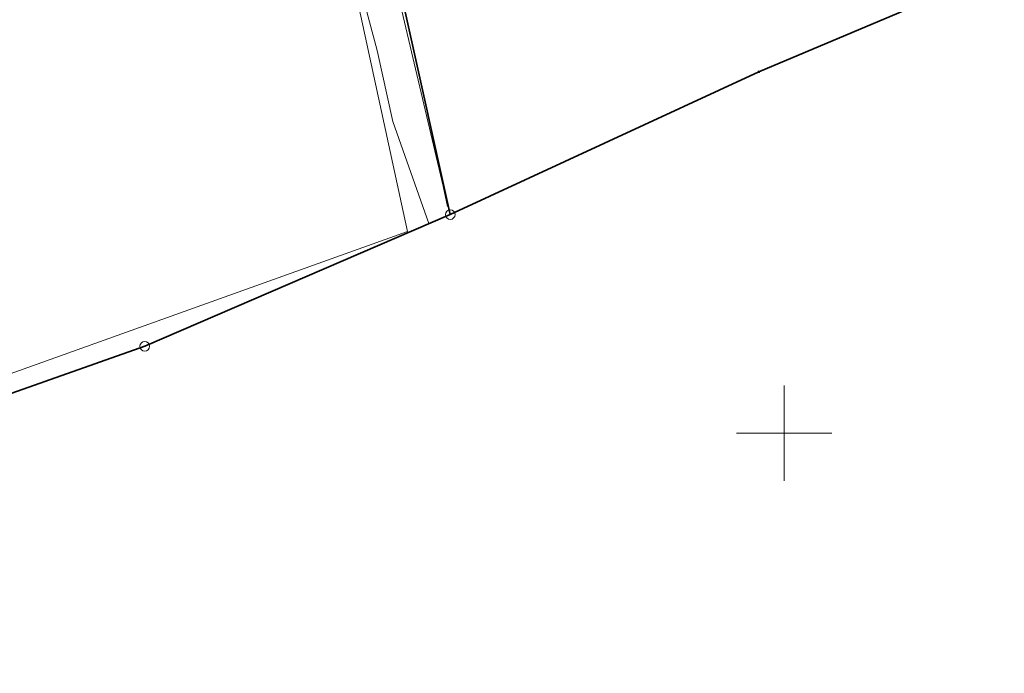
# Model space of a CAD drawing. Header units: metres. Extents: x 6496648 to 6497944, y 5962794 to 5963351.
# Tile 60 of 88: x 6497410 to 6497462, y 5963037 to 5963072. Entities that reach past the tile are written whole.
import ezdxf

# ---------------------------------------------------------------- set-up
doc = ezdxf.new("R2010")
doc.units = ezdxf.units.M
doc.header["$MEASUREMENT"] = 0
doc.layers.get('0').update_dxf_attribs({"color": 8, "linetype": 'CONTINUOUS', "lineweight": 13})
for name, color, linetype, lineweight in [('217_GRANICA_KONTURU_KLASYFIKCYJNEGO', 8, 'CONTINUOUS', 13), ('218_GRANICA_UzYTKU', 8, 'CONTINUOUS', 13), ('219_LINIA_GRANICY', 3, 'CONTINUOUS', 35), ('OGRODZENIE_TRWAlE__LINIA_', 8, 'CONTINUOUS', 13), ('PRZEWoD_ELEKTROENERGETYCZNY__LINIA_', 1, 'CONTINUOUS', 13), ('siatka', 8, 'CONTINUOUS', 13)]:
    doc.layers.add(name, color=color, linetype=linetype, lineweight=lineweight)

# ---------------------------------------------------------------- blocks, each defined once
blk = doc.blocks.new('GRO')
at = {"color": 0, "linetype": 'Continuous', "lineweight": 13}
blk.add_circle((0, 0), 0.1, dxfattribs=at)
blk = doc.blocks.new('GRT')
at = {"color": 0, "linetype": 'Continuous', "lineweight": 18}
blk.add_circle((0, 0), 0.5, dxfattribs=at)

msp = doc.modelspace()

# ---------------------------------------------------------------- linework, layer by layer
at = {"layer": '217_GRANICA_KONTURU_KLASYFIKCYJNEGO', "flags": 128}
for points in [[(6497432.49, 5963061.46), (6497425.44, 5963093.23)], [(6497416.47, 5963054.55), (6497432.49, 5963061.46)], [(6497347.46, 5963030.16), (6497416.47, 5963054.55)]]:
    msp.add_lwpolyline(points, dxfattribs=at)
at = {"layer": '218_GRANICA_UzYTKU', "flags": 128}
for points in [[(6497425.44, 5963093.23), (6497432.49, 5963061.46)], [(6497448.67, 5963068.96), (6497471.02, 5963078.39)], [(6497432.49, 5963061.46), (6497448.67, 5963068.96)], [(6497416.47, 5963054.55), (6497432.49, 5963061.46)], [(6497347.46, 5963030.16), (6497416.47, 5963054.55)]]:
    msp.add_lwpolyline(points, dxfattribs=at)
at = {"layer": '219_LINIA_GRANICY', "flags": 128}
for points in [[(6497425.44, 5963093.23), (6497432.49, 5963061.46)], [(6497471.02, 5963078.39), (6497448.67, 5963068.96)], [(6497448.67, 5963068.96), (6497432.49, 5963061.46)], [(6497416.47, 5963054.55), (6497432.49, 5963061.46)], [(6497347.46, 5963030.16), (6497416.47, 5963054.55)]]:
    msp.add_lwpolyline(points, dxfattribs=at)
at = {"layer": 'OGRODZENIE_TRWAlE__LINIA_', "flags": 128}
msp.add_lwpolyline([(6497459.87, 5963102.56), (6497454.93, 5963100.55), (6497446.39, 5963097.38), (6497442.68, 5963096.05), (6497436.51, 5963094.11), (6497425.93, 5963090.88), (6497425.9, 5963089.38), (6497432.11, 5963062.95), (6497432.34, 5963061.89)], dxfattribs=at)
at = {"layer": 'PRZEWoD_ELEKTROENERGETYCZNY__LINIA_', "flags": 128}
for points in [[(6497486.85, 5963134.14), (6497486.84, 5963134.49), (6497467.01, 5963127.59), (6497425.64, 5963109.51), (6497421.91, 5963107.09), (6497418.45, 5963104.84), (6497419.94, 5963101.01), (6497422.86, 5963093.51), (6497423.45, 5963091.99), (6497430.25, 5963060.57), (6497393.49, 5963047.41)], [(6497486.85, 5963134.14), (6497482.7, 5963129.86), (6497458.38, 5963121.49), (6497436.52, 5963113.03), (6497420.35, 5963107.1), (6497417.5, 5963105.06), (6497422.72, 5963092.33), (6497428.65, 5963070.07), (6497429.47, 5963066.34), (6497431.37, 5963060.99)]]:
    msp.add_lwpolyline(points, dxfattribs=at)
at = {"layer": 'siatka', "flags": 128}
for points in [[(6497450, 5963047.5), (6497450, 5963052.5)], [(6497447.5, 5963050), (6497452.5, 5963050)]]:
    msp.add_lwpolyline(points, dxfattribs=at)

# ---------------------------------------------------------------- block references
at = {"xscale": 0.5, "yscale": 0.5, "zscale": 0.5}
for name, p in [('GRO', (6497448.67, 5963068.96)), ('GRT', (6497432.49, 5963061.46)), ('GRT', (6497416.47, 5963054.55))]:
    msp.add_blockref(name, p, dxfattribs=at)

doc.saveas('drawing.dxf')
